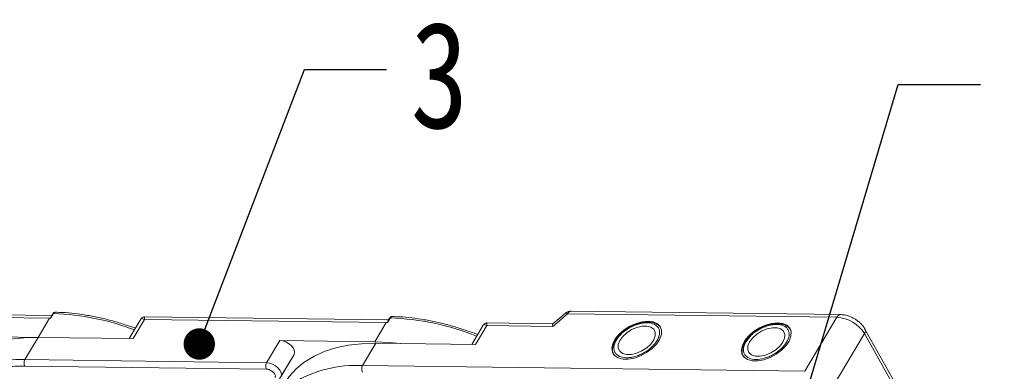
# Model space of a CAD drawing. Header units: millimetres. Extents: x -1637 to 445, y 81 to 1539.
# Tile 51 of 52: x 75 to 232, y 1305 to 1361. Entities that reach past the tile are written whole.
import ezdxf

# ---------------------------------------------------------------- set-up
doc = ezdxf.new("R2010")
doc.units = ezdxf.units.MM
doc.styles.get("Standard").update_dxf_attribs({"font": '仿宋_GB2312.ttf', "width": 0.8})
doc.dimstyles.new('ISO-25.1', dxfattribs={"dimtxt": 6, "dimasz": 5, "dimexe": 3.5, "dimexo": 0.625, "dimgap": 1.5, "dimtad": 1, "dimtoh": 1, "dimtxsty": 'Standard', "dimcen": 2.5, "dimadec": 0, "dimazin": 0, "dimtfac": 1, "dimtmove": 0, "dimatfit": 3, "dimfxl": 0, "dimarcsym": 0})

msp = doc.modelspace()

# ---------------------------------------------------------------- linework, layer by layer
at = {"color": 7, "linetype": 'Continuous', "lineweight": 15}
for p, q in [((41.686, 1313.747), (80.219, 1313.251)), ((80.59, 1313.67), (41.759, 1314.17)), ((80.879, 1314.009), (80.45, 1313.286)), ((80.761, 1313.958), (80.5, 1313.519)), ((134.267, 1312.979), (95.436, 1313.479)), ((160.427, 1311.964), (162.813, 1313.976)), ((162.458, 1314.052), (160.466, 1312.371)), ((162.813, 1313.976), (205.733, 1313.424)), ((206.328, 1313.84), (163.408, 1314.392)), ((80.219, 1313.251), (78.409, 1310.209)), ((80.45, 1313.286), (80.219, 1313.251)), ((94.777, 1313.106), (92.943, 1310.022)), ((93.554, 1310.015), (95.363, 1313.057)), ((95.363, 1313.057), (133.895, 1312.561)), ((133.895, 1312.561), (132.086, 1309.519)), ((134.126, 1312.595), (133.895, 1312.561)), ((134.556, 1313.318), (134.126, 1312.595)), ((134.438, 1313.267), (134.177, 1312.828)), ((149.35, 1312.148), (147.517, 1309.065)), ((148.127, 1309.057), (149.937, 1312.099)), ((149.937, 1312.099), (160.427, 1311.964)), ((160.484, 1312.386), (150.009, 1312.521)), ((205.733, 1313.424), (200.607, 1304.805)), ((78.409, 1310.209), (63.265, 1310.404)), ((204.998, 1302.194), (210.124, 1310.813)), ((210.124, 1310.813), (232.327, 1271.182)), ((232.408, 1271.904), (210.205, 1311.534)), ((76.298, 1306.66), (78.409, 1310.209)), ((78.409, 1310.209), (93.554, 1310.015)), ((116.941, 1309.714), (114.831, 1306.164)), ((132.086, 1309.519), (116.941, 1309.714)), ((130.119, 1305.712), (132.23, 1309.261)), ((132.23, 1309.261), (148.127, 1309.057)), ((119.215, 1307.504), (116.829, 1303.491)), ((117.104, 1303.955), (119.215, 1307.504)), ((76.285, 1305.639), (114.817, 1305.143)), ((114.831, 1306.164), (76.298, 1306.66)), ((200.607, 1304.805), (130.119, 1305.712))]:
    msp.add_line(p, q, dxfattribs=at)
at = {"color": 7, "linetype": 'Continuous', "lineweight": 15, "flags": 128}
for points in [[(162.813, 1313.976), (162.671, 1314.048), (162.556, 1314.077), (162.474, 1314.062), (162.458, 1314.052)], [(175.637, 1312.79), (174.7, 1312.705), (173.709, 1312.435), (172.724, 1311.996), (171.809, 1311.416), (171.021, 1310.731), (170.41, 1309.984), (170.013, 1309.222), (169.855, 1308.494), (169.948, 1307.844), (170.284, 1307.313), (170.843, 1306.936), (171.589, 1306.735), (172.477, 1306.724), (173.449, 1306.902), (174.445, 1307.26), (175.402, 1307.773), (176.26, 1308.411), (176.965, 1309.133), (177.474, 1309.893), (177.753, 1310.644), (177.786, 1311.339), (177.57, 1311.934), (177.119, 1312.391), (176.461, 1312.683), (175.637, 1312.79)], [(171.56, 1307.652), (172.196, 1307.483), (172.965, 1307.496), (173.804, 1307.693), (174.645, 1308.055), (175.42, 1308.555), (176.065, 1309.151), (176.53, 1309.796), (176.775, 1310.437), (176.782, 1311.022), (176.55, 1311.503), (176.097, 1311.843), (175.46, 1312.013), (174.691, 1311.999), (173.852, 1311.803), (173.011, 1311.44), (172.237, 1310.94), (171.591, 1310.344), (171.126, 1309.699), (170.881, 1309.058), (170.874, 1308.474), (171.107, 1307.992), (171.56, 1307.652)], [(196.282, 1312.524), (195.345, 1312.44), (194.353, 1312.17), (193.369, 1311.731), (192.454, 1311.15), (191.666, 1310.465), (191.054, 1309.718), (190.657, 1308.957), (190.5, 1308.228), (190.593, 1307.578), (190.929, 1307.048), (191.488, 1306.67), (192.234, 1306.47), (193.121, 1306.458), (194.094, 1306.637), (195.089, 1306.994), (196.047, 1307.508), (196.905, 1308.145), (197.61, 1308.867), (198.119, 1309.627), (198.398, 1310.379), (198.431, 1311.073), (198.215, 1311.668), (197.763, 1312.126), (197.106, 1312.417), (196.282, 1312.524)], [(191.819, 1309.516), (191.544, 1308.872), (191.506, 1308.277), (191.709, 1307.78), (192.136, 1307.421), (192.752, 1307.228), (193.508, 1307.219), (194.341, 1307.392), (195.186, 1307.735), (195.972, 1308.22), (196.637, 1308.806), (197.127, 1309.448), (197.402, 1310.092), (197.44, 1310.687), (197.237, 1311.184), (196.81, 1311.543), (196.194, 1311.735), (195.438, 1311.745), (194.605, 1311.571), (193.76, 1311.229), (192.974, 1310.744), (192.308, 1310.157), (191.819, 1309.516)], [(78.409, 1310.209), (76.134, 1310.148), (73.979, 1309.905), (71.962, 1309.482), (70.099, 1308.883), (68.405, 1308.112), (66.894, 1307.175), (65.577, 1306.081), (64.466, 1304.837), (63.774, 1303.814)], [(119.215, 1307.504), (119.303, 1307.804), (119.249, 1308.157), (119.059, 1308.534), (118.749, 1308.902), (118.345, 1309.228), (117.882, 1309.486), (117.4, 1309.653), (116.941, 1309.714)], [(132.23, 1309.261), (129.981, 1309.201), (127.85, 1308.96), (125.856, 1308.542), (124.014, 1307.95), (122.339, 1307.187), (120.845, 1306.262), (119.544, 1305.18), (118.446, 1303.95), (117.761, 1302.939)], [(136.132, 1309.211), (134.463, 1309.397), (132.086, 1309.519)], [(117.104, 1303.955), (117.192, 1304.255), (117.138, 1304.608), (116.948, 1304.985), (116.638, 1305.353), (116.234, 1305.679), (115.771, 1305.937), (115.29, 1306.104), (114.831, 1306.164)]]:
    msp.add_lwpolyline(points, dxfattribs=at)
at = {"color": 7, "linetype": 'Continuous', "lineweight": 15}
for centre, radius, start, end in [((80.863, 1313.884), 0.126, 82.49156, 144.10364), ((79.352, 1273.066), 40.971, 69.39348, 87.86352), ((163.471, 1313.668), 0.727, 94.95278, 154.87747), ((206.381, 1313.13), 0.711, 94.00869, 155.5794), ((134.54, 1313.193), 0.126, 82.49156, 144.10364), ((132.981, 1271.993), 41.355, 68.24032, 87.81682), ((205.409, 1307.882), 5.552, 31.86538, 86.65442), ((209.557, 1311.241), 0.711, 322.92812, 24.55424), ((75.241, 1287.172), 19.517, 86.89523, 121.269), ((77.278, 1306.137), 1.11, 151.86538, 206.65442), ((115.81, 1305.641), 1.11, 151.86538, 206.65442), ((129.075, 1286.437), 19.304, 86.8991, 121.2164), ((131.098, 1305.189), 1.11, 151.86538, 206.65442)]:
    msp.add_arc(centre, radius, start, end, dxfattribs=at)
msp.add_ellipse((161.004, 1310.934), major_axis=(-0.519, 1.448), ratio=0.1946508, start_param=0.0724362, end_param=0.7128807, dxfattribs=at)
for points, knots in [([(80.45, 1313.286), (80.449, 1313.286), (80.447, 1313.286), (80.444, 1313.287), (80.441, 1313.291), (80.437, 1313.311), (80.451, 1313.396), (80.46, 1313.48), (80.5, 1313.517), (80.501, 1313.518)], [0, 0, 0, 0, 0.0072141, 0.0144122, 0.0268014, 0.0656035, 0.2484008, 0.9798767, 1, 1, 1, 1]), ([(81.178, 1314.216), (81.138, 1314.214), (81.059, 1314.208), (80.943, 1314.154), (80.84, 1314.072), (80.787, 1313.995), (80.761, 1313.958)], [0, 0, 0, 0, 0.2548583, 0.5090725, 0.7587441, 1, 1, 1, 1]), ([(81.186, 1314.213), (81.169, 1314.214), (81.102, 1314.218), (80.989, 1314.161), (80.914, 1314.057), (80.879, 1314.009)], [0, 0, 0, 0, 0.15305427, 0.60706801, 1, 1, 1, 1]), ([(93.92, 1311.665), (93.379, 1311.858), (92.173, 1312.286), (90.295, 1312.84), (88.286, 1313.341), (86.271, 1313.739), (84.273, 1314.021), (82.569, 1314.18), (81.561, 1314.196), (81.186, 1314.201)], [0, 0, 0, 0, 0.1236943, 0.2753419, 0.4300298, 0.5869732, 0.7456114, 0.9055474, 1, 1, 1, 1]), ([(95.433, 1313.479), (95.378, 1313.476), (95.26, 1313.47), (95.08, 1313.404), (94.903, 1313.286), (94.818, 1313.164), (94.775, 1313.102)], [0, 0, 0, 0, 0.2124417, 0.4552729, 0.7219822, 1, 1, 1, 1]), ([(95.435, 1313.47), (95.431, 1313.473), (95.385, 1313.511), (95.345, 1313.381), (95.357, 1313.165), (95.363, 1313.057)], [0, 0, 0, 0, 0.0382084, 0.5167755, 1, 1, 1, 1]), ([(134.855, 1313.525), (134.815, 1313.523), (134.735, 1313.517), (134.62, 1313.463), (134.516, 1313.381), (134.464, 1313.304), (134.438, 1313.267)], [0, 0, 0, 0, 0.25485829, 0.50907251, 0.75874409, 1, 1, 1, 1]), ([(134.863, 1313.522), (134.846, 1313.523), (134.778, 1313.527), (134.666, 1313.47), (134.591, 1313.366), (134.556, 1313.318)], [0, 0, 0, 0, 0.15305427, 0.60706801, 1, 1, 1, 1]), ([(148.46, 1310.65), (148.276, 1310.723), (147.449, 1311.052), (145.953, 1311.555), (143.971, 1312.152), (141.963, 1312.65), (139.948, 1313.048), (137.95, 1313.33), (136.246, 1313.49), (135.237, 1313.505), (134.863, 1313.511)], [0, 0, 0, 0, 0.0394035, 0.1777804, 0.3200682, 0.4652087, 0.6124655, 0.7613124, 0.911377, 1, 1, 1, 1]), ([(163.41, 1314.384), (163.247, 1314.37), (162.914, 1314.344), (162.579, 1314.189), (162.463, 1314.052), (162.457, 1314.046)], [0, 0, 0, 0, 0.47733272, 0.97627386, 1, 1, 1, 1]), ([(208.553, 1313.168), (208.275, 1313.316), (207.887, 1313.522), (207.289, 1313.711), (206.826, 1313.817), (206.483, 1313.827), (206.33, 1313.832)], [0, 0, 0, 0, 0.3887661, 0.5420081, 0.7952182, 1, 1, 1, 1]), ([(95.363, 1313.057), (95.262, 1313.107), (95.059, 1313.208), (94.865, 1313.223), (94.814, 1313.13), (94.795, 1313.095)], [0, 0, 0, 0, 0.3848786, 0.7667224, 1, 1, 1, 1]), ([(134.126, 1312.595), (134.125, 1312.595), (134.124, 1312.595), (134.121, 1312.596), (134.117, 1312.6), (134.114, 1312.62), (134.127, 1312.705), (134.136, 1312.789), (134.177, 1312.827), (134.178, 1312.828)], [0, 0, 0, 0, 0.0072141, 0.0144122, 0.0268014, 0.0656035, 0.2484008, 0.9798767, 1, 1, 1, 1]), ([(150.006, 1312.521), (149.951, 1312.518), (149.833, 1312.512), (149.653, 1312.446), (149.476, 1312.328), (149.392, 1312.206), (149.349, 1312.145)], [0, 0, 0, 0, 0.2124417, 0.4552729, 0.7219822, 1, 1, 1, 1]), ([(149.937, 1312.099), (149.835, 1312.149), (149.633, 1312.251), (149.438, 1312.265), (149.387, 1312.172), (149.368, 1312.137)], [0, 0, 0, 0, 0.3848786, 0.7667224, 1, 1, 1, 1]), ([(150.008, 1312.513), (150.005, 1312.515), (149.959, 1312.553), (149.918, 1312.423), (149.931, 1312.207), (149.937, 1312.099)], [0, 0, 0, 0, 0.0381823, 0.5167354, 1, 1, 1, 1]), ([(171.055, 1307.187), (170.795, 1307.36), (170.395, 1307.626), (170.19, 1308.203), (170.17, 1308.71), (170.307, 1309.264), (170.667, 1309.993), (171.407, 1310.879), (172.437, 1311.629), (173.368, 1312.092), (174.12, 1312.358), (174.856, 1312.512), (175.752, 1312.574), (176.266, 1312.413), (176.601, 1312.308)], [0, 0, 0, 0, 0.1197284, 0.1841803, 0.25, 0.3158197, 0.3802716, 0.5, 0.6197284, 0.6841803, 0.75, 0.8158197, 0.8802716, 1, 1, 1, 1]), ([(176.601, 1312.308), (176.861, 1312.135), (177.261, 1311.869), (177.466, 1311.292), (177.487, 1310.785), (177.349, 1310.231), (176.989, 1309.502), (176.249, 1308.616), (175.219, 1307.866), (174.288, 1307.404), (173.536, 1307.137), (172.8, 1306.983), (171.904, 1306.921), (171.39, 1307.082), (171.055, 1307.187)], [0, 0, 0, 0, 0.1197284, 0.1841803, 0.25, 0.3158197, 0.3802716, 0.5, 0.6197284, 0.6841803, 0.75, 0.8158197, 0.8802716, 1, 1, 1, 1]), ([(177.521, 1311.908), (177.501, 1311.937), (177.372, 1312.129), (176.98, 1312.359), (176.401, 1312.575), (175.717, 1312.659), (175.018, 1312.622), (174.364, 1312.493), (173.79, 1312.32), (173.235, 1312.103), (172.863, 1311.906), (172.674, 1311.807)], [0, 0, 0, 0, 0.0258927, 0.1695255, 0.3092153, 0.4406375, 0.5896377, 0.703771, 0.7933182, 0.8954427, 1, 1, 1, 1]), ([(191.229, 1309.524), (191.481, 1309.874), (191.868, 1310.413), (192.659, 1311.057), (193.343, 1311.498), (194.078, 1311.853), (195.034, 1312.18), (196.172, 1312.338), (197.106, 1312.153), (197.661, 1311.807), (197.965, 1311.438), (198.118, 1310.987), (198.137, 1310.332), (197.882, 1309.791), (197.717, 1309.44)], [0, 0, 0, 0, 0.1197284, 0.1841803, 0.25, 0.3158197, 0.3802716, 0.5, 0.6197284, 0.6841803, 0.75, 0.8158197, 0.8802716, 1, 1, 1, 1]), ([(198.413, 1311.293), (198.32, 1311.446), (198.125, 1311.766), (197.631, 1312.098), (197.044, 1312.308), (196.362, 1312.394), (195.663, 1312.356), (195.009, 1312.227), (194.435, 1312.054), (193.88, 1311.837), (193.508, 1311.64), (193.319, 1311.541)], [0, 0, 0, 0, 0.1182089, 0.2482296, 0.3746809, 0.4936483, 0.6285277, 0.7318446, 0.8129054, 0.9053516, 1, 1, 1, 1]), ([(210.195, 1311.531), (210.178, 1311.568), (210.081, 1311.781), (209.825, 1312.099), (209.452, 1312.504), (209.036, 1312.859), (208.714, 1313.066), (208.553, 1313.168)], [0, 0, 0, 0, 0.0546793, 0.317392, 0.5258306, 0.7640492, 1, 1, 1, 1]), ([(172.674, 1311.807), (172.388, 1311.631), (171.985, 1311.386), (171.464, 1310.959), (171.064, 1310.58), (170.664, 1310.108), (170.335, 1309.603), (170.096, 1309.074), (169.961, 1308.532), (169.969, 1307.994), (170.04, 1307.605), (170.162, 1307.44), (170.177, 1307.42)], [0, 0, 0, 0, 0.1523426, 0.2135253, 0.3136647, 0.4152481, 0.5221932, 0.6320204, 0.7445763, 0.8606538, 0.9832938, 1, 1, 1, 1]), ([(193.319, 1311.541), (193.033, 1311.366), (192.631, 1311.12), (192.108, 1310.694), (191.711, 1310.314), (191.357, 1309.908), (191.194, 1309.645), (191.131, 1309.543)], [0, 0, 0, 0, 0.3177245, 0.4453264, 0.6541763, 0.8660378, 1, 1, 1, 1]), ([(191.131, 1309.543), (191.085, 1309.476), (190.923, 1309.236), (190.745, 1308.808), (190.605, 1308.266), (190.614, 1307.728), (190.686, 1307.337), (190.81, 1307.17), (190.826, 1307.149)], [0, 0, 0, 0, 0.0817983, 0.2921252, 0.5076777, 0.7299744, 0.9648388, 1, 1, 1, 1]), ([(197.717, 1309.44), (197.465, 1309.09), (197.078, 1308.551), (196.287, 1307.907), (195.603, 1307.466), (194.868, 1307.111), (193.912, 1306.784), (192.774, 1306.626), (191.84, 1306.81), (191.285, 1307.157), (190.981, 1307.526), (190.828, 1307.977), (190.809, 1308.632), (191.063, 1309.172), (191.229, 1309.524)], [0, 0, 0, 0, 0.1197284, 0.1841803, 0.25, 0.3158197, 0.3802716, 0.5, 0.6197284, 0.6841803, 0.75, 0.8158197, 0.8802716, 1, 1, 1, 1]), ([(63.68, 1301.485), (63.921, 1301.732), (64.594, 1302.419), (65.976, 1303.337), (67.95, 1304.326), (70.373, 1305.091), (73.214, 1305.583), (75.272, 1305.62), (76.285, 1305.639)], [0, 0, 0, 0, 0.0892615, 0.2481902, 0.4071382, 0.6104349, 0.8081913, 1, 1, 1, 1]), ([(114.817, 1305.143), (114.906, 1305.135), (115.087, 1305.121), (115.384, 1305.015), (115.667, 1304.858), (115.911, 1304.66), (116.099, 1304.438), (116.215, 1304.207), (116.252, 1303.988), (116.205, 1303.873), (116.181, 1303.817)], [0, 0, 0, 0, 0.1222496, 0.25, 0.3777504, 0.5, 0.6222496, 0.75, 0.8777504, 1, 1, 1, 1])]:
    msp.add_open_spline(points, degree=3, knots=knots, dxfattribs=at)

# ---------------------------------------------------------------- texts
at = {"color": 5, "lineweight": 9, "insert": (137.772, 1360.506), "char_height": 16.97, "width": 2.54554, "attachment_point": 1}
msp.add_mtext('3', dxfattribs=at)

# ---------------------------------------------------------------- leaders
at = {"color": 5, "lineweight": 9}
for points in [[(104.104, 1309.152), (120.876, 1352.869), (133.954, 1352.869)], [(197.254, 1289.148), (215.514, 1350.479), (228.593, 1350.479)]]:
    msp.add_leader(points, dimstyle='ISO-25.1', override={"dimgap": 1.5, "dimtad": 0, "dimldrblk": 'Dot'}, dxfattribs=at)

doc.saveas('drawing.dxf')
